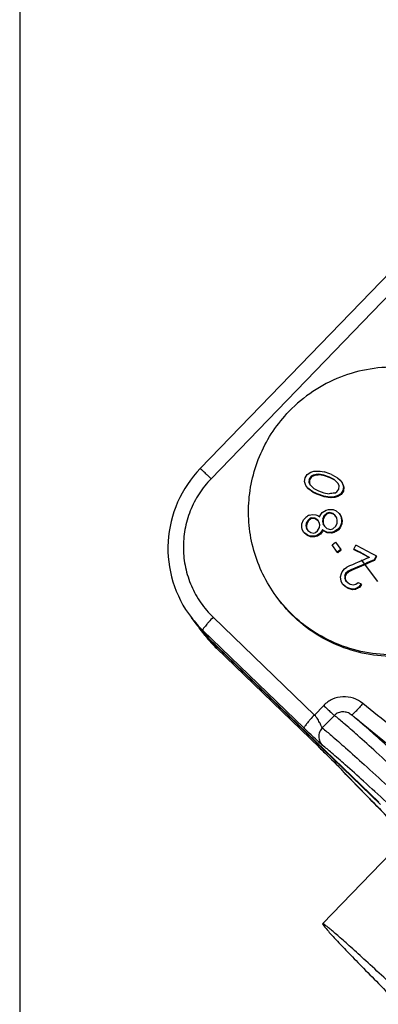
# Model space of a CAD drawing. Header units: millimetres. Extents: x 17 to 597, y 16 to 406.
# Tile 9 of 60: x 17 to 36, y 69 to 120. Entities that reach past the tile are written whole.
import ezdxf

# ---------------------------------------------------------------- set-up
doc = ezdxf.new("R2010")
doc.units = ezdxf.units.MM
doc.header["$LTSCALE"] = 32.67
doc.layers.get('0').update_dxf_attribs({"linetype": 'CONTINUOUS'})
for name, color, linetype in [('02___PRT_ALL_AXES', 7, 'CONTINUOUS'), ('AXES', 7, 'CONTINUOUS'), ('ROUNDS', 7, 'CONTINUOUS')]:
    doc.layers.add(name, color=color, linetype=linetype)

msp = doc.modelspace()

# ---------------------------------------------------------------- linework, layer by layer
at = {"color": 2, "linetype": 'Continuous'}
for p, q in [((17.193458, 395.911944), (17.193458, 15.911944)), ((35.995865, 90.789493), (35.124919, 91.926768))]:
    msp.add_line(p, q, dxfattribs=at)
at = {"color": 7, "linetype": 'Continuous'}
for p, q in [((32.148976, 96.028116), (32.175194, 96.231485)), ((32.175194, 96.231485), (32.285404, 96.406846)), ((32.285404, 96.406846), (32.468243, 96.52263)), ((32.384793, 96.161962), (32.369972, 95.990118)), ((32.483662, 96.305726), (32.384793, 96.161962)), ((32.41221, 96.126161), (32.384793, 96.161962)), ((32.41221, 96.126161), (32.397352, 95.954365)), ((32.511042, 96.269973), (32.41221, 96.126161)), ((32.468243, 96.52263), (32.628419, 96.575194)), ((32.60182, 96.372323), (32.483662, 96.305726)), ((32.511042, 96.269973), (32.483662, 96.305726)), ((32.629128, 96.336664), (32.511042, 96.269973)), ((32.629128, 96.336664), (32.60182, 96.372323)), ((32.628419, 96.575194), (32.819299, 96.582094)), ((32.819299, 96.582094), (32.956861, 96.571377)), ((32.926719, 96.378703), (32.89962, 96.414089)), ((33.163565, 96.360842), (32.89962, 96.414089)), ((33.190468, 96.325713), (32.926719, 96.378703)), ((32.956861, 96.571377), (33.178718, 96.532254)), ((33.190468, 96.325713), (33.163565, 96.360842)), ((33.458657, 96.261353), (33.163565, 96.360842)), ((33.485351, 96.226497), (33.190468, 96.325713)), ((33.485351, 96.226497), (33.458657, 96.261353)), ((33.700577, 96.144055), (33.458657, 96.261353)), ((33.727106, 96.109413), (33.485351, 96.226497)), ((33.558117, 96.404344), (33.757809, 96.301353)), ((33.908624, 95.931767), (33.700577, 96.144055)), ((33.904818, 95.928125), (33.727106, 96.109413)), ((33.757809, 96.301353), (33.873171, 96.226809)), ((33.873171, 96.226809), (34.019514, 96.10624)), ((34.019514, 96.10624), (34.112247, 95.968433)), ((32.218125, 95.828292), (32.148976, 96.028116)), ((32.310087, 95.691492), (32.218125, 95.828292)), ((32.337447, 95.655765), (32.310087, 95.691492)), ((32.455491, 95.572148), (32.310087, 95.691492)), ((32.482708, 95.536608), (32.337447, 95.655765)), ((32.397352, 95.954365), (32.369972, 95.990118)), ((32.369972, 95.990118), (32.419916, 95.86735)), ((32.397352, 95.954365), (32.422293, 95.893001)), ((32.419916, 95.86735), (32.626764, 95.656629)), ((32.422293, 95.893001), (32.441774, 95.845091)), ((32.626764, 95.656629), (32.867971, 95.540261)), ((33.845385, 95.492729), (33.944511, 95.636157)), ((33.959075, 95.808337), (33.908624, 95.931767)), ((33.944511, 95.636157), (33.959075, 95.808337)), ((34.138539, 95.934101), (34.112247, 95.968433)), ((34.112247, 95.968433), (34.18231, 95.767416)), ((34.138539, 95.934101), (34.208532, 95.733176)), ((34.18231, 95.767416), (34.156399, 95.563647)), ((34.208532, 95.733176), (34.18231, 95.767416)), ((34.208532, 95.733176), (34.182597, 95.529437)), ((32.482708, 95.536608), (32.455491, 95.572148)), ((32.570314, 95.498309), (32.455491, 95.572148)), ((32.597428, 95.462903), (32.482708, 95.536608)), ((32.597428, 95.462903), (32.570314, 95.498309)), ((32.769434, 95.396065), (32.570314, 95.498309)), ((32.796384, 95.360873), (32.597428, 95.462903)), ((32.796384, 95.360873), (32.769434, 95.396065)), ((32.867971, 95.540261), (33.163063, 95.440771)), ((33.175514, 95.233316), (33.148833, 95.268155)), ((33.371262, 95.228285), (33.148833, 95.268155)), ((33.163063, 95.440771), (33.42772, 95.386595)), ((33.397806, 95.193625), (33.175514, 95.233316)), ((33.397806, 95.193625), (33.371262, 95.228285)), ((33.509363, 95.216863), (33.371262, 95.228285)), ((33.535828, 95.182305), (33.397806, 95.193625)), ((33.701182, 95.222538), (33.509363, 95.216863)), ((33.535828, 95.182305), (33.509363, 95.216863)), ((33.727547, 95.18811), (33.535828, 95.182305)), ((33.862129, 95.274095), (33.701182, 95.222538)), ((33.727547, 95.18811), (33.701182, 95.222538)), ((33.72672, 95.426794), (33.845385, 95.492729)), ((33.888421, 95.239763), (33.727547, 95.18811)), ((34.045882, 95.388687), (33.862129, 95.274095)), ((33.888421, 95.239763), (33.862129, 95.274095)), ((34.072103, 95.354447), (33.888421, 95.239763)), ((34.156399, 95.563647), (34.045882, 95.388687)), ((34.072103, 95.354447), (34.045882, 95.388687)), ((34.182597, 95.529437), (34.072103, 95.354447)), ((34.182597, 95.529437), (34.156399, 95.563647)), ((33.275804, 94.531747), (33.407322, 94.565314)), ((33.407322, 94.565314), (33.641361, 94.555961)), ((33.641361, 94.555961), (33.795118, 94.491612)), ((32.096961, 94.017162), (32.205559, 94.149535)), ((32.44544, 94.109594), (32.329366, 94.009942)), ((32.47261, 94.074116), (32.35664, 93.974328)), ((32.408806, 94.272225), (32.539671, 94.306644)), ((32.532674, 94.132553), (32.44544, 94.109594)), ((32.47261, 94.074116), (32.44544, 94.109594)), ((32.559773, 94.097167), (32.47261, 94.074116)), ((32.559773, 94.097167), (32.532674, 94.132553)), ((32.678301, 94.101778), (32.532674, 94.132553)), ((32.539671, 94.306644), (32.728955, 94.287298)), ((32.705295, 94.066531), (32.559773, 94.097167)), ((32.705295, 94.066531), (32.678301, 94.101778)), ((32.838788, 94.005684), (32.678301, 94.101778)), ((32.830382, 93.991701), (32.705295, 94.066531)), ((32.728955, 94.287298), (32.882054, 94.223808)), ((32.882054, 94.223808), (32.94047, 94.170045)), ((32.94047, 94.170045), (32.969509, 94.246478)), ((32.969509, 94.246478), (33.071449, 94.410504)), ((33.071449, 94.410504), (33.275804, 94.531747)), ((33.101154, 94.073692), (33.086938, 93.931986)), ((33.159243, 94.226544), (33.101154, 94.073692)), ((33.127863, 94.038816), (33.101154, 94.073692)), ((33.127863, 94.038816), (33.113673, 93.897077)), ((33.185902, 94.191733), (33.127863, 94.038816)), ((33.312421, 94.369139), (33.159243, 94.226544)), ((33.185902, 94.191733), (33.159243, 94.226544)), ((33.338978, 94.33446), (33.185902, 94.191733)), ((33.44394, 94.402705), (33.312421, 94.369139)), ((33.338978, 94.33446), (33.312421, 94.369139)), ((33.470421, 94.368125), (33.338978, 94.33446)), ((33.470421, 94.368125), (33.44394, 94.402705)), ((33.641481, 94.349617), (33.44394, 94.402705)), ((33.66786, 94.315171), (33.470421, 94.368125)), ((33.66786, 94.315171), (33.641481, 94.349617)), ((33.758752, 94.241519), (33.641481, 94.349617)), ((33.72642, 94.261208), (33.66786, 94.315171)), ((33.773134, 94.218152), (33.72642, 94.261208)), ((33.832215, 94.12219), (33.758752, 94.241519)), ((33.795118, 94.491612), (33.963734, 94.361944)), ((33.86184, 93.991671), (33.832215, 94.12219)), ((33.989958, 94.3277), (33.963734, 94.361944)), ((33.963734, 94.361944), (34.044594, 94.209997)), ((33.989958, 94.3277), (34.070793, 94.175786)), ((34.070793, 94.175786), (34.044594, 94.209997)), ((34.044594, 94.209997), (34.089031, 94.014218)), ((34.070793, 94.175786), (34.11523, 93.980008)), ((31.996673, 93.644793), (32.00324, 93.819445)), ((32.026298, 93.514273), (31.996673, 93.644793)), ((32.00324, 93.819445), (32.096961, 94.017162)), ((32.228151, 93.84497), (32.214156, 93.702975)), ((32.241574, 93.667174), (32.214156, 93.702975)), ((32.214156, 93.702975), (32.243781, 93.572456)), ((32.329366, 94.009942), (32.228151, 93.84497)), ((32.255533, 93.809215), (32.228151, 93.84497)), ((32.255533, 93.809215), (32.241574, 93.667174)), ((32.241574, 93.667174), (32.271198, 93.536655)), ((32.271198, 93.536655), (32.243781, 93.572456)), ((32.243781, 93.572456), (32.317025, 93.453413)), ((32.35664, 93.974328), (32.255533, 93.809215)), ((32.271198, 93.536655), (32.320924, 93.455824)), ((32.35664, 93.974328), (32.329366, 94.009942)), ((32.826425, 93.449184), (32.927662, 93.614127)), ((32.857308, 93.975581), (32.830407, 93.991682)), ((32.912027, 93.886648), (32.838788, 94.005684)), ((32.941651, 93.756129), (32.912027, 93.886648)), ((32.927662, 93.614127), (32.941651, 93.756129)), ((33.113673, 93.897077), (33.086938, 93.931986)), ((33.086938, 93.931986), (33.116563, 93.801467)), ((33.113673, 93.897077), (33.143297, 93.766558)), ((33.143297, 93.766558), (33.116563, 93.801467)), ((33.116563, 93.801467), (33.190028, 93.682136)), ((33.143297, 93.766558), (33.193821, 93.684481)), ((33.190028, 93.682136), (33.307366, 93.573949)), ((33.307366, 93.573949), (33.504981, 93.520766)), ((33.504981, 93.520766), (33.6365, 93.554332)), ((33.6365, 93.554332), (33.789604, 93.697022)), ((33.789604, 93.697022), (33.847626, 93.849962)), ((33.847626, 93.849962), (33.86184, 93.991671)), ((33.987678, 93.64324), (33.878358, 93.51181)), ((34.013975, 93.608901), (33.904729, 93.477375)), ((34.082232, 93.839868), (33.987678, 93.64324)), ((34.013975, 93.608901), (33.987678, 93.64324)), ((34.108456, 93.805624), (34.013975, 93.608901)), ((34.089031, 94.014218), (34.082232, 93.839868)), ((34.108456, 93.805624), (34.082232, 93.839868)), ((34.11523, 93.980008), (34.089031, 94.014218)), ((34.11523, 93.980008), (34.108456, 93.805624)), ((32.106926, 93.362629), (32.026298, 93.514273)), ((32.134511, 93.326609), (32.106926, 93.362629)), ((32.274709, 93.234049), (32.106926, 93.362629)), ((32.302181, 93.198175), (32.134511, 93.326609)), ((32.302181, 93.198175), (32.274709, 93.234049)), ((32.427743, 93.170643), (32.274709, 93.234049)), ((32.455107, 93.134912), (32.302181, 93.198175)), ((32.317025, 93.453413), (32.477489, 93.357348)), ((32.455107, 93.134912), (32.427743, 93.170643)), ((32.660615, 93.162814), (32.427743, 93.170643)), ((32.6878, 93.127317), (32.455107, 93.134912)), ((32.477489, 93.357348), (32.623188, 93.32648)), ((32.623188, 93.32648), (32.710422, 93.349439)), ((32.791481, 93.197233), (32.660615, 93.162814)), ((32.6878, 93.127317), (32.660615, 93.162814)), ((32.818561, 93.161872), (32.6878, 93.127317)), ((32.710422, 93.349439), (32.826425, 93.449184)), ((32.951139, 93.308406), (32.791481, 93.197233)), ((32.818561, 93.161872), (32.791481, 93.197233)), ((32.97808, 93.273227), (32.818561, 93.161872)), ((33.059802, 93.440694), (32.951139, 93.308406)), ((32.97808, 93.273227), (32.951139, 93.308406)), ((33.08664, 93.405649), (32.97808, 93.273227)), ((33.088593, 93.517451), (33.059802, 93.440694)), ((33.08664, 93.405649), (33.059802, 93.440694)), ((33.115397, 93.482451), (33.08664, 93.405649)), ((33.115397, 93.482451), (33.088593, 93.517451)), ((33.147257, 93.463365), (33.088593, 93.517451)), ((33.174035, 93.428398), (33.115397, 93.482451)), ((33.174035, 93.428398), (33.147257, 93.463365)), ((33.308446, 93.366352), (33.147257, 93.463365)), ((33.335148, 93.331485), (33.174035, 93.428398)), ((33.335148, 93.331485), (33.308446, 93.366352)), ((33.542426, 93.357076), (33.308446, 93.366352)), ((33.568999, 93.322378), (33.335148, 93.331485)), ((33.673944, 93.390644), (33.542426, 93.357076)), ((33.568999, 93.322378), (33.542426, 93.357076)), ((33.70044, 93.356045), (33.568999, 93.322378)), ((33.878358, 93.51181), (33.673944, 93.390644)), ((33.70044, 93.356045), (33.673944, 93.390644)), ((33.904729, 93.477375), (33.878358, 93.51181)), ((33.587937, 92.708317), (33.770673, 92.845635)), ((33.858859, 92.326247), (33.587937, 92.708317)), ((33.770673, 92.845635), (34.041594, 92.463565)), ((34.728657, 92.488189), (34.834252, 92.693124)), ((34.75499, 92.453803), (34.728657, 92.488189)), ((34.041594, 92.463565), (33.858859, 92.326247)), ((33.885602, 92.291325), (33.858859, 92.326247)), ((34.068197, 92.428827), (34.041594, 92.463565)), ((35.896432, 92.125086), (35.790837, 91.920151)), ((35.922661, 92.090837), (35.81717, 91.885766)), ((35.922661, 92.090837), (35.896432, 92.125086)), ((34.234027, 91.442715), (34.355393, 91.535426)), ((35.81717, 91.885766), (35.790837, 91.920151)), ((34.026324, 91.02829), (34.07986, 91.209892)), ((34.061251, 90.79942), (34.026324, 91.02829)), ((34.07986, 91.209892), (34.121401, 91.292777)), ((34.121401, 91.292777), (34.234027, 91.442715)), ((34.256398, 91.115862), (34.253059, 90.960026)), ((34.280371, 90.924362), (34.253059, 90.960026)), ((34.253059, 90.960026), (34.300005, 90.82984)), ((34.29794, 91.198745), (34.256398, 91.115862)), ((34.283603, 91.080337), (34.256398, 91.115862)), ((34.283603, 91.080337), (34.280371, 90.924362)), ((34.325074, 91.163313), (34.283603, 91.080337)), ((34.440049, 91.332934), (34.29794, 91.198745)), ((34.325074, 91.163313), (34.29794, 91.198745)), ((34.467042, 91.297686), (34.325074, 91.163313)), ((34.467042, 91.297686), (34.440049, 91.332934)), ((34.137716, 90.653438), (34.061251, 90.79942)), ((34.165304, 90.617414), (34.137716, 90.653438)), ((34.293908, 90.517411), (34.137716, 90.653438)), ((34.321531, 90.481342), (34.165304, 90.617414)), ((34.280371, 90.924362), (34.303845, 90.8593)), ((34.321531, 90.481342), (34.293908, 90.517411)), ((34.411906, 90.454325), (34.293908, 90.517411)), ((34.300005, 90.82984), (34.42671, 90.70957)), ((34.303845, 90.8593), (34.322026, 90.808936)), ((34.439528, 90.418257), (34.321531, 90.481342)), ((34.439528, 90.418257), (34.411906, 90.454325)), ((34.639254, 90.38526), (34.411906, 90.454325)), ((34.42671, 90.70957), (34.54473, 90.646455)), ((34.54473, 90.646455), (34.713076, 90.608937)), ((34.713076, 90.608937), (34.843159, 90.644449)), ((34.999898, 90.507708), (34.798807, 90.405039)), ((34.843159, 90.644449), (34.964518, 90.73717)), ((34.964518, 90.73717), (35.112439, 90.657758)), ((35.112439, 90.657758), (34.999898, 90.507708)), ((35.027265, 90.471972), (34.999898, 90.507708)), ((35.13966, 90.622213), (35.027265, 90.471972)), ((35.13966, 90.622213), (35.112439, 90.657758)), ((34.66684, 90.349238), (34.439528, 90.418257)), ((34.798807, 90.405039), (34.639254, 90.38526)), ((34.66684, 90.349238), (34.639254, 90.38526)), ((34.82632, 90.369114), (34.66684, 90.349238)), ((34.82632, 90.369114), (34.798807, 90.405039)), ((26.923234, 87.949942), (26.615394, 88.351917)), ((34.739837, 83.678681), (37.803875, 81.187274))]:
    msp.add_line(p, q, dxfattribs=at)
for centre, radius, start, end in [((50.552813, -30.540634), 128.176195, 97.91627989, 98.05070177), ((49.903837, -24.877757), 122.439175, 97.97017255, 98.11081394), ((-30.014864, -91.536234), 198.401575, 71.31132318, 71.4269479), ((-30.424149, -92.672423), 198.401575, 71.31132318, 71.4269479), ((-27.467429, -84.384616), 189.578923, 71.34419284, 71.46508717), ((51.880739, -40.733182), 137.36487, 97.59437711, 97.72021374), ((90.693883, -2.51153), 112.978961, 121.05717612, 121.17757411), ((93.604777, -7.274738), 117.111417, 120.64860222, 120.76484711), ((-111.195302, -181.652767), 310.559278, 61.80115548, 61.97383447), ((-111.4663, -182.152939), 311.358652, 61.75197226, 61.97362837), ((102.373643, 1.532637), 113.700269, 126.92363669, 127.03882151), ((83.918241, -22.913374), 124.7197, 112.81655056, 113.41535903), ((-105.460568, -171.011351), 298.453163, 61.80886802, 61.97819323), ((85.437468, -24.130175), 126.223873, 113.16136503, 113.82995302), ((83.608324, -19.678278), 121.369396, 113.18904158, 113.88424841), ((85.608925, -8.591886), 111.230178, 117.04869794, 117.16497918)]:
    msp.add_arc(centre, radius, start, end, dxfattribs=at)
for points, knots in [([(42.766965, 99.087851), (42.439405, 99.515592), (41.688948, 100.302903), (40.338006, 101.2135), (38.821821, 101.814785), (37.210881, 102.078384), (35.579255, 101.992482), (34.001953, 101.560836), (32.552088, 100.804211), (31.713238, 100.104479), (31.336878, 99.715356)], [0, 0, 0, 0, 0.124678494, 0.249410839, 0.374241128, 0.499195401, 0.624277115, 0.749467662, 0.874720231, 1, 1, 1, 1]), ([(30.750041, 89.885068), (30.47916, 90.238796), (29.999483, 90.996539), (29.493946, 92.241728), (29.216981, 93.557923), (29.177645, 94.903213), (29.377002, 96.235318), (29.8089, 97.512338), (30.459268, 98.693742), (31.025721, 99.393648), (31.336878, 99.715356)], [0, 0, 0, 0, 0.124733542, 0.249504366, 0.374345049, 0.499279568, 0.624319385, 0.749465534, 0.87469751, 1, 1, 1, 1]), ([(42.180128, 89.257563), (41.803768, 88.86844), (40.964918, 88.168709), (39.515052, 87.412083), (37.937751, 86.980437), (36.306125, 86.894536), (34.695185, 87.158134), (33.179, 87.759419), (31.828058, 88.670017), (31.077601, 89.457328), (30.750041, 89.885068)], [0, 0, 0, 0, 0.125279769, 0.250532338, 0.375722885, 0.500804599, 0.625758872, 0.750589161, 0.875321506, 1, 1, 1, 1]), ([(42.247468, 89.169632), (41.8711, 88.780501), (41.032231, 88.080756), (39.58233, 87.324124), (38.004991, 86.892487), (36.37333, 86.806609), (34.762362, 87.070245), (33.24616, 87.671579), (31.895217, 88.582235), (31.14477, 89.369587), (30.817219, 89.797348)], [0, 0, 0, 0, 0.125279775, 0.250532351, 0.3757229, 0.500804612, 0.625758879, 0.750589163, 0.875321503, 1, 1, 1, 1])]:
    msp.add_open_spline(points, degree=3, knots=knots, dxfattribs=at)
at = {"layer": '02___PRT_ALL_AXES', "color": 7, "linetype": 'Continuous'}
for p, q in [((37.832793, 77.733024), (33.088513, 72.827861)), ((33.088476, 72.827821), (33.153236, 72.71233))]:
    msp.add_line(p, q, dxfattribs=at)
for points in [[(71.659096, 35.575281), (71.583997, 35.673345), (71.367928, 35.918434), (70.956913, 36.364463), (70.377576, 36.971088), (69.636731, 37.733753), (68.740043, 38.644919), (67.260629, 40.134634), (65.092477, 42.294095), (62.164506, 45.183841), (58.884758, 48.397502), (55.371577, 51.819029), (51.751704, 55.324847), (48.155808, 58.788387), (45.23116, 61.589168), (43.000298, 63.714753), (41.446222, 65.190038), (39.99132, 66.565454), (38.648762, 67.828571), (37.430699, 68.967977), (36.348183, 69.973404), (35.411019, 70.835782), (34.723848, 71.460218), (34.252547, 71.881968), (33.961066, 72.139494), (33.711264, 72.356411), (33.504131, 72.53215), (33.339118, 72.666765), (33.219306, 72.759387), (33.142528, 72.810705), (33.105886, 72.829146), (33.091254, 72.83068), (33.088516, 72.827782)], [(33.153236, 72.71233), (33.228335, 72.614266), (33.444404, 72.369176), (33.855419, 71.923147), (34.434756, 71.316522), (35.175601, 70.553857), (36.072289, 69.642691), (37.551703, 68.152977), (39.719855, 65.993515), (42.647826, 63.10377), (45.927574, 59.890108), (49.440755, 56.468581), (53.060628, 52.962764), (56.656524, 49.499223), (59.581172, 46.698442), (61.812034, 44.572857), (63.36611, 43.097573), (64.821012, 41.722156), (66.16357, 40.459039), (67.381633, 39.319634), (68.464149, 38.314206), (69.401313, 37.451828), (70.088484, 36.827393), (70.559785, 36.405643), (70.851266, 36.148117), (71.101068, 35.931199), (71.308201, 35.75546), (71.473214, 35.620845), (71.593026, 35.528223), (71.669804, 35.476906), (71.706446, 35.458465), (71.721078, 35.45693), (71.723816, 35.459829)]]:
    msp.add_open_spline(points, degree=3, knots=[0, 0, 0, 0, 0.006907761, 0.018250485, 0.033930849, 0.053812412, 0.077715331, 0.105424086, 0.171228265, 0.248851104, 0.335492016, 0.428024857, 0.523109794, 0.617315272, 0.707241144, 0.749576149, 0.789642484, 0.827078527, 0.861546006, 0.892732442, 0.920357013, 0.944170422, 0.963956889, 0.972283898, 0.979539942, 0.985710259, 0.990781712, 0.994742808, 0.997588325, 0.999319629, 0.999777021, 1, 1, 1, 1], dxfattribs=at)
at = {"layer": 'AXES', "color": 7, "linetype": 'Continuous'}
msp.add_line((26.512781, 88.485908), (26.204941, 88.887883), dxfattribs=at)
at = {"layer": 'ROUNDS', "color": 7, "linetype": 'Continuous'}
for p, q in [((46.696856, 117.417454), (26.66968, 96.711134)), ((27.108281, 87.818504), (36.035837, 79.208305)), ((27.518734, 87.282537), (32.923852, 82.069422)), ((34.594744, 83.794301), (34.593203, 83.795496)), ((34.606422, 83.785032), (34.594744, 83.794301)), ((33.948149, 81.054358), (33.948749, 81.053725))]:
    msp.add_line(p, q, dxfattribs=at)
at = {"layer": 'ROUNDS', "color": 9, "linetype": 'Continuous'}
for p, q in [((47.263714, 116.88656), (27.236538, 96.18024)), ((27.346144, 88.906489), (32.661884, 83.779713)), ((27.107464, 87.819419), (26.799625, 88.221394)), ((26.799625, 88.221394), (32.115365, 83.094618)), ((27.107464, 87.819419), (27.108281, 87.818504)), ((27.107464, 87.819419), (27.108281, 87.818504)), ((27.210078, 87.685428), (27.517917, 87.283453)), ((36.137634, 79.075229), (27.210078, 87.685428)), ((27.518734, 87.282537), (27.517917, 87.283453)), ((27.518734, 87.282537), (27.517917, 87.283453)), ((33.147768, 84.282074), (32.661884, 83.779713)), ((33.708733, 83.754708), (33.073392, 83.097823)), ((32.834452, 82.155783), (32.833658, 82.156677)), ((33.948749, 81.053725), (33.968206, 81.034182))]:
    msp.add_line(p, q, dxfattribs=at)
at = {"layer": 'ROUNDS', "color": 7, "linetype": 'Continuous'}
msp.add_lwpolyline([(32.923852, 82.069422), (33.247758, 81.754335), (33.405814, 81.599293), (33.555166, 81.45183), (33.690738, 81.31688), (33.807213, 81.19964), (33.899758, 81.104931), (33.948749, 81.053725)], dxfattribs=at)
at = {"layer": 'ROUNDS', "color": 9, "linetype": 'Continuous'}
for centre, radius, start, end in [((30.945205, 92.518907), 5.971135, 217.4519725, 226.0309194), ((31.240328, 92.10636), 5.954611, 217.4456301, 218.7836875), ((31.252348, 92.116413), 5.970278, 218.7866275, 226.0322695), ((31.351468, 91.979248), 5.965563, 217.4482913, 222.2995291), ((31.652211, 91.571529), 5.956437, 217.4459306, 219.5806041), ((31.353712, 91.981207), 5.968542, 222.2989422, 224.4310335), ((31.662404, 91.580112), 5.969761, 219.581768, 226.0327915), ((31.344538, 91.972219), 5.955699, 224.4310701, 226.0363037), ((26.698544, 74.12403), 10.029903, 43.7029939, 44.3088229), ((29.02645, 76.356015), 6.804866, 43.4304705, 43.6594294)]:
    msp.add_arc(centre, radius, start, end, dxfattribs=at)
at = {"layer": 'ROUNDS', "color": 7, "linetype": 'Continuous'}
for centre, radius, start, end in [((31.259496, 92.121849), 5.979245, 217.4517892, 226.0308641), ((31.344436, 91.9735), 5.956484, 216.9942023, 217.4455293), ((31.663925, 91.580477), 5.971176, 217.445762, 219.5423852), ((31.667248, 91.583594), 5.975723, 219.5451486, 226.0342695), ((30.128567, 78.05121), 7.275289, 51.3020374, 52.1292523), ((28.318208, 75.783595), 10.17692, 50.8761201, 51.3293294)]:
    msp.add_arc(centre, radius, start, end, dxfattribs=at)
for points, knots in [([(26.66968, 96.711134), (26.176791, 96.20153), (25.365616, 94.996837), (24.857216, 92.889107), (25.111239, 90.737825), (25.775212, 89.44902), (26.204941, 88.887883)], [0, 0, 0, 0, 0.250400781, 0.500539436, 0.750371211, 1, 1, 1, 1]), ([(37.502498, 77.419466), (36.812625, 78.113082), (35.621001, 79.318017), (34.440614, 80.534096), (33.948149, 81.054358)], [0, 0, 0, 0, 0.577272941, 1, 1, 1, 1])]:
    msp.add_open_spline(points, degree=3, knots=knots, dxfattribs=at)
at = {"layer": 'ROUNDS', "color": 9, "linetype": 'Continuous'}
for points, knots in [([(27.236538, 96.18024), (27.19927, 96.216184), (27.126564, 96.28612), (27.021331, 96.386763), (26.925117, 96.478187), (26.841212, 96.557236), (26.780191, 96.614156), (26.739624, 96.651344), (26.715961, 96.672951), (26.697487, 96.688963), (26.683246, 96.702188), (26.675698, 96.70652), (26.67058, 96.712036), (26.669689, 96.711126)], [0, 0, 0, 0, 0.199938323, 0.389555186, 0.56229397, 0.712415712, 0.834804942, 0.884263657, 0.925336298, 0.957654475, 0.980966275, 0.995082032, 1, 1, 1, 1]), ([(27.236538, 96.18024), (27.002187, 95.937941), (26.579898, 95.406175), (26.114604, 94.50216), (25.834128, 93.52531), (25.749682, 92.513467), (25.864392, 91.505459), (26.174048, 90.539991), (26.666356, 89.654524), (27.10461, 89.139437), (27.346144, 88.906489)], [0, 0, 0, 0, 0.125326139, 0.250570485, 0.375714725, 0.500741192, 0.625654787, 0.750477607, 0.875241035, 1, 1, 1, 1]), ([(27.346144, 88.906489), (27.269648, 88.827399), (27.160381, 88.710329), (27.02606, 88.556773), (26.942525, 88.455954), (26.876722, 88.371035), (26.829062, 88.301662), (26.804541, 88.258301), (26.79456, 88.228008), (26.799625, 88.221394)], [0, 0, 0, 0, 0.373649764, 0.543448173, 0.693173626, 0.817194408, 0.911021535, 0.971712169, 1, 1, 1, 1]), ([(27.210078, 87.685428), (27.20903, 87.686796), (27.2056, 87.697346), (27.210455, 87.708108), (27.213862, 87.716348)], [0, 0, 0, 0, 0.161946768, 1, 1, 1, 1]), ([(35.199988, 84.385531), (35.055114, 84.503148), (34.719778, 84.688151), (34.152528, 84.768234), (33.593432, 84.637664), (33.277944, 84.416654), (33.147768, 84.282074)], [0, 0, 0, 0, 0.249536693, 0.499408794, 0.749623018, 1, 1, 1, 1]), ([(33.147768, 84.282074), (33.214589, 84.21763), (33.338822, 84.098599), (33.504399, 83.940582), (33.624937, 83.829816), (33.686604, 83.771634), (33.708733, 83.754708)], [0, 0, 0, 0, 0.361688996, 0.670410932, 0.891457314, 1, 1, 1, 1]), ([(35.199988, 84.385531), (35.14111, 84.313337), (35.028151, 84.178932), (34.868597, 84.002125), (34.751406, 83.882915), (34.676248, 83.818088), (34.64643, 83.796419), (34.633332, 83.789552)], [0, 0, 0, 0, 0.338972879, 0.638608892, 0.866727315, 0.946186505, 1, 1, 1, 1]), ([(32.661884, 83.779713), (32.585388, 83.700624), (32.476121, 83.583554), (32.3418, 83.429997), (32.258265, 83.329178), (32.192462, 83.24426), (32.144802, 83.174887), (32.120282, 83.131525), (32.1103, 83.101232), (32.115365, 83.094618)], [0, 0, 0, 0, 0.373649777, 0.543448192, 0.69317365, 0.817194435, 0.911021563, 0.971712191, 1, 1, 1, 1]), ([(33.073392, 83.097823), (33.070098, 83.100342), (33.064046, 83.109442), (33.050486, 83.136102), (33.029571, 83.185065), (32.997, 83.258091), (32.954372, 83.347833), (32.901135, 83.450104), (32.812429, 83.602118), (32.729835, 83.714181), (32.661884, 83.779713)], [0, 0, 0, 0, 0.015541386, 0.039810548, 0.112841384, 0.214360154, 0.339791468, 0.485033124, 0.646209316, 1, 1, 1, 1]), ([(34.593182, 83.795512), (34.531464, 83.843211), (34.390266, 83.920008), (34.14996, 83.959077), (33.905979, 83.9093), (33.766135, 83.814054), (33.708733, 83.754708)], [0, 0, 0, 0, 0.242778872, 0.49006469, 0.743022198, 1, 1, 1, 1]), ([(63.46694, 55.5674), (61.788619, 57.200527), (58.427319, 60.461031), (53.443256, 65.267111), (48.658134, 69.85301), (44.275126, 74.024125), (40.957003, 77.154711), (38.639815, 79.319294), (37.203823, 80.649779), (35.9904, 81.761415), (35.013017, 82.643308), (34.281336, 83.284982), (33.873518, 83.628665), (33.708733, 83.754708)], [0, 0, 0, 0, 0.17137845, 0.342707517, 0.50670829, 0.656423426, 0.785505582, 0.840558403, 0.888482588, 0.928769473, 0.960993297, 0.984817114, 1, 1, 1, 1]), ([(34.633332, 83.789552), (34.630389, 83.788009), (34.622542, 83.784262), (34.61117, 83.781165), (34.606597, 83.784885)], [0, 0, 0, 0, 0.360443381, 1, 1, 1, 1]), ([(63.604263, 56.317951), (62.005337, 57.873386), (58.804066, 60.978137), (54.054763, 65.55791), (49.485473, 69.937822), (45.278356, 73.94361), (41.600922, 77.415874), (38.933046, 79.907159), (37.169114, 81.529466), (36.161719, 82.443514), (35.378084, 83.139232), (34.928056, 83.525638), (34.739838, 83.67868)], [0, 0, 0, 0, 0.168248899, 0.336360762, 0.497633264, 0.645646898, 0.774513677, 0.879107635, 0.92096016, 0.955271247, 0.981702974, 1, 1, 1, 1]), ([(33.084225, 82.188477), (33.050089, 82.214587), (32.950767, 82.30446), (32.751401, 82.487694), (32.46151, 82.762373), (32.238676, 82.975686), (32.115365, 83.094618)], [0, 0, 0, 0, 0.097178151, 0.302427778, 0.612613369, 1, 1, 1, 1]), ([(33.073392, 83.097823), (33.015072, 83.037525), (32.921166, 82.892617), (32.874239, 82.639531), (32.926923, 82.388119), (33.024461, 82.246493), (33.084225, 82.188477)], [0, 0, 0, 0, 0.250832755, 0.501256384, 0.750944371, 1, 1, 1, 1]), ([(33.073392, 83.097823), (33.238202, 82.97176), (33.646085, 82.62802), (34.377873, 81.986247), (35.355366, 81.10425), (36.568867, 79.992538), (38.004887, 78.662024), (40.322028, 76.497481), (43.640028, 73.367009), (48.022835, 69.196084), (52.807751, 64.610384), (57.791795, 59.804323), (61.15316, 56.543755), (62.831599, 54.910514)], [0, 0, 0, 0, 0.01518519, 0.039013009, 0.071241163, 0.111530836, 0.159455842, 0.214507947, 0.343585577, 0.493293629, 0.65728583, 0.828609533, 1, 1, 1, 1]), ([(32.833658, 82.156677), (33.041884, 81.955847), (33.39096, 81.615403), (33.737304, 81.272119), (33.875794, 81.130173)], [0, 0, 0, 0, 0.593293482, 1, 1, 1, 1]), ([(62.282717, 54.531337), (60.635847, 56.13386), (57.337705, 59.3331), (52.447405, 64.048764), (47.752487, 68.548213), (43.452116, 72.640688), (40.196523, 75.71228), (37.922965, 77.836111), (36.513953, 79.141601), (35.323277, 80.232403), (34.36417, 81.09781), (33.646147, 81.727511), (33.245935, 82.064786), (33.084225, 82.188477)], [0, 0, 0, 0, 0.171390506, 0.342714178, 0.506706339, 0.656414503, 0.78549201, 0.840544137, 0.88846924, 0.928758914, 0.960987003, 0.98481481, 1, 1, 1, 1]), ([(33.968206, 81.034182), (34.06905, 80.927646), (34.540185, 80.432983), (35.016066, 79.942862), (35.390957, 79.559182)], [0, 0, 0, 0, 0.214742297, 1, 1, 1, 1]), ([(35.390957, 79.559182), (35.549031, 79.397401), (36.254018, 78.678089), (36.962725, 77.96243), (37.513479, 77.408694)], [0, 0, 0, 0, 0.224573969, 1, 1, 1, 1])]:
    msp.add_open_spline(points, degree=3, knots=knots, dxfattribs=at)
msp.add_open_spline([(38.274853, 81.887438), (37.250183, 82.720486), (36.225195, 83.553144), (35.199988, 84.385531)], degree=3, dxfattribs=at)

doc.saveas('drawing.dxf')
